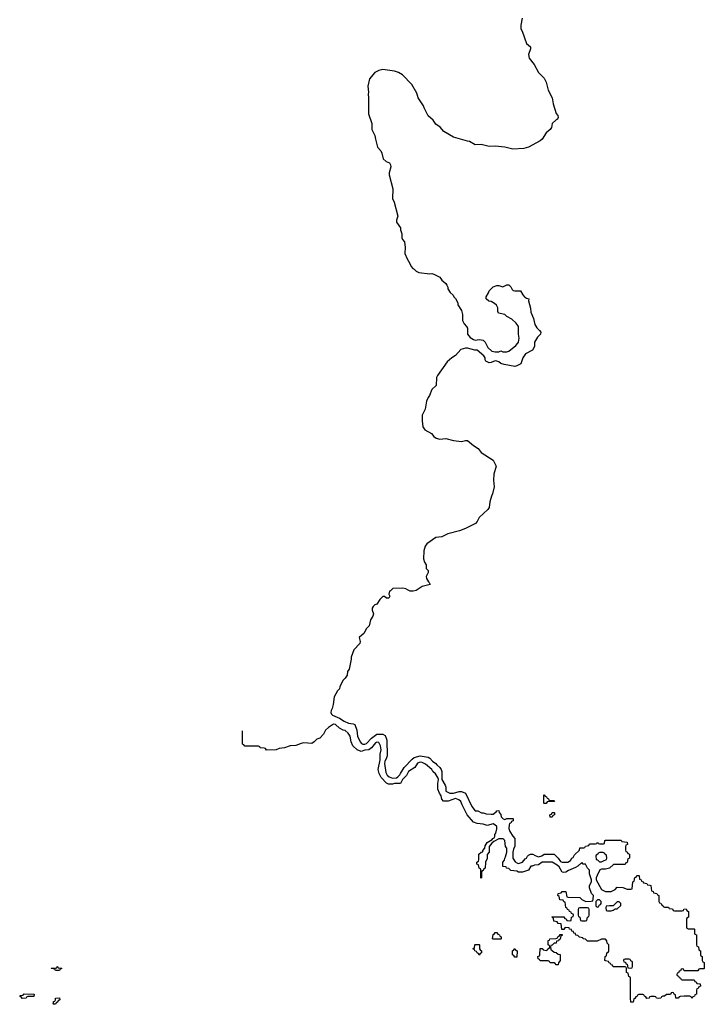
# Model space of a CAD drawing. Header units: inches. Extents: x 2710028 to 2964570, y 496606 to 722708.
# Tile 155 of 228: x 2833606 to 2840554, y 699986 to 709985. Entities that reach past the tile are written whole.
import ezdxf

# ---------------------------------------------------------------- set-up
doc = ezdxf.new("R2010")
doc.units = ezdxf.units.IN
doc.header["$MEASUREMENT"] = 0
for name, color, linetype in [('C8639', 7, 'Continuous'), ('C8730', 7, 'Continuous'), ('C8740', 7, 'Continuous')]:
    doc.layers.add(name, color=color, linetype=linetype)

msp = doc.modelspace()

# ---------------------------------------------------------------- linework, layer by layer
at = {"layer": 'C8639', "color": 6}
msp.add_lwpolyline([(2833976.9, 700000), (2833970, 699988), (2833950, 699986), (2833946, 699990), (2833947.7, 700000)], dxfattribs=at)
at = {"layer": 'C8730', "color": 6}
for points in [[(2838704.9, 710000), (2838690.8, 709930), (2838690.9, 709890.9), (2838706.4, 709866.4), (2838750, 709742), (2838791.3, 709710), (2838791, 709690), (2838771, 709630), (2838775.3, 709595.3), (2838826, 709530), (2838871, 709450), (2838930.4, 709390.4), (2838950.8, 709350), (2838970.8, 709270), (2839010.5, 709190.5), (2839018.8, 709130), (2839050.8, 709030.8), (2839066, 709010), (2839072, 708990), (2839064.7, 708975.3), (2839050, 708968), (2839011.3, 708930), (2839004.7, 708890), (2838990.8, 708869.2), (2838950, 708835.3), (2838907.1, 708772.9), (2838887.1, 708752.9), (2838770, 708689), (2838722, 708678), (2838610, 708669.2), (2838530, 708689.2), (2838430, 708699), (2838370, 708697.2), (2838290, 708717.2), (2838230, 708714), (2838170, 708749.2), (2838149.5, 708749.5), (2838010, 708793.2), (2837909.5, 708849.5), (2837872.1, 708892.1), (2837830, 708922), (2837803.2, 708963.2), (2837750, 709008.7), (2837710, 709088), (2837704, 709110), (2837649.5, 709189.5), (2837637, 709237), (2837587.2, 709327.2), (2837490, 709425.2), (2837450, 709449), (2837410, 709461.2), (2837290, 709477.2), (2837250.7, 709469.3), (2837210, 709449), (2837156.8, 709383.2), (2837138.8, 709310), (2837146.8, 709250), (2837142.8, 709230), (2837146.8, 709190), (2837146.8, 709030), (2837181, 708930), (2837181, 708870), (2837210.8, 708810), (2837216, 708770), (2837236, 708690), (2837270, 708651.3), (2837282.8, 708630), (2837296, 708570), (2837325.2, 708545.2), (2837358, 708530), (2837370.8, 708510), (2837374, 708490), (2837357.3, 708430), (2837357.3, 708410), (2837394, 708266), (2837390.8, 708170), (2837406.8, 708130), (2837444.7, 707990), (2837431.3, 707950), (2837431, 707930), (2837470.6, 707870.6), (2837471, 707850), (2837484.7, 707810), (2837484.7, 707770), (2837491.1, 707751.1), (2837511, 707730), (2837518, 707670), (2837516, 707610), (2837536.8, 707556.8), (2837566, 707510), (2837578, 707478), (2837596.8, 707456.8), (2837610.4, 707450.4), (2837630, 707430.8), (2837658, 707418), (2837770, 707402.8), (2837790, 707406), (2837810, 707401), (2837870.7, 707370.7), (2837890, 707338), (2837930, 707304.7), (2837941, 707290), (2837950.8, 707270), (2837951.3, 707250), (2837974.8, 707214.8), (2838006, 707186), (2838011.1, 707171.1), (2838030, 707152), (2838051, 707110), (2838051.3, 707090), (2838091, 707030), (2838101, 706990), (2838101, 706930), (2838115.3, 706895.3), (2838142, 706870), (2838151.1, 706851.1), (2838151.3, 706790), (2838178.8, 706758.8), (2838210, 706738), (2838230, 706731.3), (2838270, 706736), (2838311.3, 706730), (2838331, 706710), (2838357.3, 706657.3), (2838398.8, 706618.8), (2838430, 706610.8), (2838469, 706611), (2838490, 706622), (2838510, 706612), (2838550, 706611.3), (2838570, 706618), (2838642.7, 706677.3), (2838661.5, 706698.5), (2838669.4, 706710.6), (2838676, 706750), (2838669.3, 706790.7), (2838669.2, 706870), (2838644.5, 706904.5), (2838602, 706942), (2838549.6, 706969.6), (2838530, 706989.2), (2838466, 707006), (2838460.2, 707020.2), (2838457.5, 707057.5), (2838444.8, 707084.8), (2838424.1, 707104.1), (2838390, 707122.7), (2838367.7, 707127.7), (2838339, 707150), (2838339, 707170), (2838364, 707210), (2838369.6, 707230.4), (2838410, 707270.8), (2838450, 707284.7), (2838470, 707284.7), (2838510, 707271), (2838549.4, 707290.6), (2838570, 707290.8), (2838590.6, 707270.6), (2838604.5, 707244.5), (2838614.8, 707234.8), (2838630, 707230.8), (2838690, 707232), (2838710.7, 707190.7), (2838730.6, 707170.6), (2838750, 707156), (2838772, 707150), (2838771.3, 707130), (2838790, 707054), (2838793.2, 707013.2), (2838820.7, 706950), (2838834, 706890), (2838854.4, 706854.4), (2838882, 706830), (2838894, 706810), (2838892, 706790), (2838860.7, 706759.3), (2838831, 706710), (2838830, 706666), (2838811, 706630), (2838738, 706590), (2838711, 706550), (2838690.7, 706490), (2838650, 706469), (2838630, 706464), (2838523.7, 706483.7), (2838490, 706494), (2838469.4, 706509.4), (2838450, 706517.2), (2838430, 706519), (2838390, 706502), (2838370, 706499), (2838338, 706518), (2838329, 706530), (2838328.7, 706550), (2838318, 706570), (2838250, 706628.7), (2838226, 706630), (2838150, 706649.2), (2838130, 706649.2), (2838084.5, 706635.5), (2838030, 706575.3), (2837990.7, 706549.3), (2837944.7, 706510), (2837847.1, 706372.9), (2837836, 706350), (2837831.3, 706270), (2837790, 706228), (2837766, 706170), (2837750.9, 706149.1), (2837736, 706110), (2837721, 706030), (2837691, 705970), (2837691, 705910), (2837698.8, 705850), (2837718, 705818), (2837784, 705784), (2837810.6, 705750.6), (2837834, 705734), (2837870, 705726), (2837930.6, 705730.6), (2838010, 705710.8), (2838090, 705701), (2838130, 705710.7), (2838152, 705710), (2838210, 705661), (2838258, 705630), (2838290.7, 705590.7), (2838410.4, 705510.4), (2838441, 705450), (2838418.8, 705370), (2838414, 705310), (2838419.8, 705240.2), (2838406, 705170), (2838394.4, 705145.6), (2838378.8, 705090), (2838371, 705030), (2838358, 705010), (2838270.7, 704929.3), (2838250, 704888.7), (2838231.3, 704870), (2838130, 704817.2), (2838070, 704793.2), (2837950, 704765.2), (2837890, 704734), (2837830, 704725.2), (2837738.8, 704661.2), (2837721.4, 704638.6), (2837706, 704590), (2837704.7, 704510), (2837715.3, 704475.3), (2837731, 704450), (2837731.3, 704411.3), (2837752, 704390), (2837752, 704370), (2837731, 704330), (2837734, 704310), (2837754.8, 704274.8), (2837762, 704270), (2837770.7, 704249.3), (2837690, 704229), (2837630.8, 704189.2), (2837598, 704182), (2837570, 704181.2), (2837548.7, 704190), (2837526.3, 704206.3), (2837492.9, 704212.9), (2837392, 704208), (2837370, 704186), (2837358, 704182), (2837354, 704150), (2837362, 704130), (2837351.3, 704110), (2837330, 704108.7), (2837310, 704128), (2837290, 704128.7), (2837262, 704098), (2837231.3, 704050), (2837210, 704042), (2837194.4, 704025.6), (2837184.7, 704010), (2837184.7, 703990), (2837196, 703950), (2837190, 703928), (2837164.7, 703890), (2837151.3, 703830), (2837122, 703798), (2837103.6, 703756.4), (2837052, 703710), (2837062, 703670), (2837058, 703650), (2836996, 703584), (2836971, 703510), (2836970.8, 703490), (2836950.8, 703390.8), (2836934.4, 703365.6), (2836930.5, 703330), (2836910, 703299), (2836884.9, 703275.1), (2836854.8, 703210), (2836850.4, 703189.6), (2836831, 703170), (2836796, 703110), (2836786, 703030), (2836776, 702990), (2836766, 702970), (2836764.7, 702950), (2836770.7, 702930.7), (2836782, 702922), (2836850, 702890.4), (2836900.4, 702860.4), (2836942.5, 702842.5), (2836990, 702834.8), (2837006, 702826), (2837026.8, 702770), (2837034.8, 702710), (2837061, 702650), (2837074, 702634), (2837086.8, 702626.8), (2837110, 702626), (2837126.6, 702633.4), (2837175.3, 702690), (2837229.6, 702730.4), (2837290, 702730.7), (2837314.2, 702714.2), (2837326.8, 702690), (2837330.6, 702670), (2837334, 702510), (2837330, 702488), (2837310.8, 702450), (2837306.8, 702430), (2837321.4, 702341.4), (2837334, 702314), (2837354.8, 702294.8), (2837390, 702281), (2837430, 702284.7), (2837445.2, 702294.8), (2837464.7, 702315.3), (2837469.5, 702330.5), (2837509, 702390), (2837590, 702476), (2837610, 702490.8), (2837670, 702510.7), (2837750, 702494.8), (2837770, 702484.7), (2837794, 702454), (2837830.8, 702430), (2837838, 702418), (2837871.3, 702390), (2837884.7, 702370), (2837891, 702350), (2837891, 702270), (2837924.7, 702210), (2837930.7, 702190.7), (2837931.6, 702151.6), (2837971.1, 702131.1), (2838010, 702130.8), (2838066, 702146), (2838090, 702146.8), (2838130, 702130.7), (2838193.7, 701993.7), (2838230, 701951.3), (2838254, 701950), (2838291.3, 701931.3), (2838308.7, 701931.3), (2838339.6, 701919.6), (2838390, 701916), (2838410, 701918), (2838440.4, 701939.6), (2838450, 701952), (2838470, 701954), (2838472.7, 701932.7), (2838490, 701914), (2838492, 701890), (2838511.1, 701871.1), (2838530, 701862), (2838551.6, 701871.6), (2838610, 701874), (2838614, 701870), (2838614, 701850), (2838598, 701842), (2838590, 701826), (2838578, 701822), (2838572.7, 701807.3), (2838571.3, 701770), (2838582, 701742), (2838610, 701694), (2838631.3, 701670), (2838631.1, 701591.1), (2838618, 701562), (2838611, 701530), (2838611, 701470), (2838633.7, 701433.7), (2838659.8, 701419.8), (2838670, 701416), (2838709.2, 701430.8), (2838736.4, 701463.6), (2838748.9, 701471.1), (2838758, 701490), (2838770, 701502), (2838790.9, 701510.9), (2838814, 701510), (2838836, 701496), (2838870, 701484.7), (2838905.2, 701494.8), (2838930, 701510.8), (2839030, 701511), (2839070, 701471.3), (2839096, 701436), (2839110.9, 701430.9), (2839170, 701431), (2839194.6, 701445.4), (2839209.4, 701470.6), (2839222, 701478), (2839236.4, 701503.6), (2839286, 701550), (2839290, 701574), (2839330, 701574), (2839342, 701578), (2839347.3, 701592.7), (2839382, 701598), (2839390, 701614), (2839450, 701614), (2839462, 701618), (2839470, 701634), (2839478, 701618), (2839490, 701614), (2839530, 701614), (2839542, 701618), (2839546, 701650), (2839550, 701654), (2839710, 701654), (2839718, 701638), (2839772.7, 701632.7), (2839774, 701610), (2839758, 701602), (2839754, 701590), (2839754, 701550), (2839758, 701538), (2839772.7, 701532.7), (2839778, 701518), (2839794, 701510), (2839794, 701470), (2839778, 701462), (2839772.7, 701427.3), (2839758, 701422), (2839750, 701406), (2839632.7, 701407.3), (2839590.7, 701369.3), (2839550, 701358), (2839510, 701358), (2839494, 701350), (2839465.4, 701294.6), (2839458, 701270), (2839458, 701250), (2839511.1, 701151.1), (2839550, 701131.3), (2839608.9, 701131.1), (2839648.4, 701151.6), (2839670, 701174), (2839727.3, 701172.7), (2839770, 701154), (2839810, 701154), (2839822, 701158), (2839828.7, 701231.3), (2839842, 701238), (2839850, 701274), (2839862, 701278), (2839870, 701294), (2839890, 701294), (2839894, 701290), (2839898, 701258), (2839914, 701250), (2839918, 701238), (2839934, 701230), (2839938, 701218), (2839971.6, 701211.6), (2839978, 701198), (2840000, 701194.6)], [(2840000, 700062.7), (2839998, 700062), (2839994, 700050), (2839970, 700046), (2839962, 700062), (2839946, 700070), (2839942, 700082), (2839930, 700086), (2839890, 700086), (2839878, 700082), (2839874, 700070), (2839858, 700062), (2839850, 700046), (2839838, 700042), (2839831.1, 700008.9), (2839810, 700008), (2839806, 700050), (2839806, 700250), (2839802, 700262), (2839788.4, 700268.4), (2839782, 700302), (2839766, 700310), (2839766, 700350), (2839762, 700362), (2839750, 700366), (2839630, 700366), (2839622, 700382), (2839607.3, 700387.3), (2839602, 700402), (2839587.3, 700407.3), (2839582, 700422), (2839550, 700426), (2839546, 700430), (2839548.4, 700471.6), (2839562, 700478), (2839566, 700510), (2839582, 700518), (2839586, 700530), (2839586, 700590), (2839568.4, 700608.4), (2839566, 700630), (2839550, 700646), (2839510, 700646), (2839468.4, 700628.4), (2839370, 700628), (2839347.3, 700647.3), (2839326, 700650), (2839322, 700662), (2839288.4, 700668.4), (2839270, 700686), (2839250, 700688), (2839246, 700706), (2839228.9, 700708.9), (2839226, 700726), (2839208.9, 700728.9), (2839206, 700746), (2839186, 700750), (2839182, 700762), (2839150, 700766), (2839138, 700762), (2839130, 700746), (2839107.3, 700747.3), (2839102, 700802), (2839070, 700806), (2839062, 700822), (2839028, 700830), (2839022, 700862), (2839006, 700870), (2839010, 700874), (2839130, 700874), (2839138, 700858), (2839152.7, 700852.7), (2839158, 700838), (2839190, 700834), (2839202, 700838), (2839206, 700870), (2839222, 700878), (2839226, 700890), (2839222, 700902), (2839207.3, 700907.3), (2839202, 700922), (2839187.3, 700927.3), (2839182, 700942), (2839167.3, 700947.3), (2839162, 700962), (2839148.4, 700968.4), (2839142, 701022), (2839127.3, 701027.3), (2839122, 701042), (2839087.3, 701047.3), (2839082, 701082), (2839066, 701090), (2839070, 701112), (2839102, 701118), (2839110, 701131.3), (2839150, 701132), (2839158, 701078), (2839172.7, 701072.7), (2839290, 701071.3), (2839311.1, 701051.1), (2839351.6, 701031.6), (2839407.3, 701032.7), (2839422, 701038), (2839427.3, 701052.7), (2839428, 701090), (2839408.7, 701110), (2839389.2, 701170), (2839390, 701194), (2839408.7, 701230), (2839408.7, 701250), (2839389.3, 701309.3), (2839388.7, 701348.7), (2839370, 701368), (2839348, 701408), (2839326, 701410), (2839310, 701426), (2839272, 701390), (2839245.4, 701374.6), (2839174.8, 701345.2), (2839150, 701328.7), (2839130, 701326), (2839110, 701328), (2839081.2, 701381.2), (2839059.3, 701399.3), (2839008.9, 701428.9), (2838910, 701428.7), (2838870, 701402), (2838830, 701398), (2838808, 701388), (2838792, 701388), (2838770, 701348.7), (2838710, 701329), (2838670, 701329), (2838650, 701338), (2838590, 701346), (2838570, 701366), (2838547.3, 701367.3), (2838542, 701382), (2838510, 701386), (2838508, 701390), (2838508, 701430), (2838526, 701450), (2838528, 701470), (2838536.4, 701483.6), (2838548.7, 701530), (2838548.7, 701570), (2838538, 701590), (2838528.4, 701648.4), (2838520.4, 701660.4), (2838510, 701668), (2838470, 701668), (2838419.6, 701640.4), (2838398, 701622), (2838372, 701590), (2838372, 701530), (2838352, 701508), (2838350, 701466), (2838332, 701430), (2838331.3, 701370), (2838318, 701362), (2838310, 701346), (2838298, 701342), (2838294, 701330), (2838294, 701270), (2838287.3, 701267.3), (2838286, 701350), (2838282, 701362), (2838268, 701370), (2838262, 701402), (2838246, 701410), (2838246, 701430), (2838262, 701438), (2838267.3, 701452.7), (2838266, 701510), (2838290, 701531.3), (2838307.3, 701532.7), (2838307.3, 701547.3), (2838328, 701570), (2838330, 701594), (2838349, 701630), (2838402, 701658), (2838408.7, 701670), (2838422, 701678), (2838429.1, 701690.9), (2838429.1, 701709.1), (2838437.2, 701722.8), (2838448.4, 701768.4), (2838448, 701790), (2838429, 701809), (2838410, 701818), (2838350, 701802), (2838310, 701815.3), (2838250, 701822), (2838210, 701835.3), (2838149, 701910), (2838095.3, 702010), (2838084, 702044), (2838064, 702064), (2838030, 702075.3), (2837954, 702050), (2837908.7, 702050), (2837890, 702068.7), (2837884.1, 702104.1), (2837866, 702130), (2837849.6, 702169.6), (2837849.4, 702229.4), (2837855.3, 702270), (2837849.2, 702290), (2837825.2, 702325.2), (2837798, 702350), (2837788.7, 702370), (2837723.7, 702423.7), (2837690, 702441.2), (2837670, 702445.2), (2837644, 702436), (2837616, 702390), (2837550.7, 702349.3), (2837530, 702309.2), (2837491, 702270), (2837470.9, 702229.1), (2837410.7, 702229.3), (2837390, 702221.2), (2837350, 702221.2), (2837329.2, 702230), (2837273.2, 702290), (2837254, 702330), (2837242.7, 702370), (2837265.2, 702470), (2837265.6, 702525.6), (2837273.2, 702570), (2837269.2, 702610), (2837250, 702646), (2837230, 702648.7), (2837218, 702642), (2837176, 702590), (2837150, 702569.3), (2837110, 702566), (2837070, 702554), (2837031, 702569), (2836986, 702610), (2836969.4, 702650), (2836961.2, 702710), (2836940.9, 702740.9), (2836910, 702765.2), (2836889.4, 702769.4), (2836850, 702789.2), (2836810, 702829), (2836790, 702829.2), (2836741.4, 702798.6), (2836710.5, 702769.5), (2836690, 702729), (2836651, 702690), (2836623, 702677), (2836596, 702650), (2836570, 702634), (2836490, 702641.2), (2836464, 702636), (2836410, 702614), (2836350, 702609.2), (2836294, 702590), (2836238, 702582), (2836208.7, 702568.7), (2836110, 702566), (2836102, 702582), (2836088, 702588), (2836046, 702590), (2836042, 702602), (2836030, 702606), (2835890, 702608), (2835882, 702622), (2835867.3, 702627.3), (2835866.1, 702763.1)], [(2833947.7, 700000), (2833950, 700014), (2833962, 700018), (2833968, 700032), (2833968.7, 700050), (2834010, 700051.3), (2834014, 700030), (2833998, 700022), (2833994, 700010), (2833978, 700002), (2833976.9, 700000)]]:
    msp.add_lwpolyline(points, dxfattribs=at)
for points in [[(2838990, 702054), (2839030, 702054), (2839034, 702050), (2839030, 702046), (2838970, 702046), (2838958, 702042), (2838950, 702026), (2838930, 702026), (2838926, 702030), (2838926, 702110), (2838930, 702114), (2838938, 702098), (2838952.7, 702092.7), (2838958, 702078), (2838972.7, 702072.7), (2838978, 702058)], [(2838990, 701886), (2838988, 701910), (2839002, 701918), (2839010, 701934), (2839030, 701934), (2839034, 701930), (2839034, 701910), (2839018, 701902), (2839010, 701886)], [(2839527.3, 701527.3), (2839492.7, 701527.3), (2839478, 701522), (2839474, 701510), (2839458, 701502), (2839454, 701490), (2839458, 701458), (2839470, 701454), (2839490, 701434), (2839510, 701434), (2839530, 701442), (2839562, 701458), (2839566, 701470), (2839562, 701502), (2839546, 701510), (2839542, 701522)], [(2839490, 701046), (2839470, 701046), (2839454, 701030), (2839454, 700990), (2839458, 700978), (2839470, 700974), (2839482, 700978), (2839487.3, 700992.7), (2839502, 700998), (2839506, 701010), (2839506, 701030)], [(2839690, 701026), (2839670, 701026), (2839630, 700986), (2839592.7, 700987.3), (2839558, 700982), (2839554, 700970), (2839558, 700938), (2839570, 700934), (2839610, 700934), (2839630, 700942), (2839650, 700954), (2839670, 700954), (2839706, 700990), (2839706, 701010)], [(2839370, 700966), (2839290, 700966), (2839278, 700962), (2839274, 700950), (2839274, 700890), (2839278, 700878), (2839291.6, 700871.6), (2839298, 700838), (2839310, 700834), (2839350, 700834), (2839362, 700838), (2839368.4, 700871.6), (2839382, 700878), (2839386, 700890), (2839386, 700950), (2839382, 700962)], [(2838410, 700646), (2838406, 700650), (2838410, 700694), (2838422, 700698), (2838430, 700714), (2838450, 700714), (2838458, 700698), (2838474, 700690), (2838478, 700678), (2838494, 700670), (2838494, 700650), (2838490, 700646)], [(2839050, 700386), (2839042, 700402), (2839030, 700406), (2838990, 700406), (2838982, 700422), (2838970, 700426), (2838888.4, 700428.4), (2838882, 700442), (2838867.3, 700447.3), (2838866, 700470), (2838882, 700478), (2838886, 700490), (2838887.3, 700552.7), (2838910, 700554), (2838918, 700538), (2838950, 700534), (2838962, 700538), (2838966, 700550), (2838982, 700558), (2838986, 700570), (2838982, 700582), (2838968, 700590), (2838968.4, 700628.4), (2838970, 700634), (2838982, 700638), (2838986, 700650), (2839047.3, 700652.7), (2839062, 700658), (2839066, 700670), (2839082, 700678), (2839090, 700694), (2839110, 700694), (2839110, 700686), (2839098, 700682), (2839090, 700646), (2839078, 700642), (2839074, 700630), (2839054, 700626), (2839050, 700608), (2839030, 700606), (2839010, 700586), (2838998, 700582), (2838994, 700570), (2838998, 700538), (2839010, 700534), (2839030, 700514), (2839050, 700512), (2839070, 700494), (2839091, 700491), (2839091.3, 700430), (2839072.7, 700407.3), (2839070, 700386)], [(2838270, 700486), (2838262, 700502), (2838247.3, 700507.3), (2838242, 700522), (2838226, 700530), (2838222, 700542), (2838206, 700550), (2838222, 700558), (2838226, 700590), (2838230, 700594), (2838270, 700594), (2838274, 700590), (2838274, 700550), (2838278, 700538), (2838294, 700530), (2838294, 700510), (2838278, 700502)], [(2838630, 700466), (2838622, 700482), (2838606, 700490), (2838606, 700530), (2838622, 700538), (2838630, 700554), (2838638, 700538), (2838654, 700530), (2838650, 700466)], [(2839790, 700446), (2839750, 700446), (2839738, 700442), (2839734, 700430), (2839738, 700418), (2839752.7, 700412.7), (2839758, 700398), (2839772.7, 700392.7), (2839778, 700358), (2839810, 700354), (2839822, 700358), (2839826, 700370), (2839826, 700410), (2839822, 700422), (2839807.3, 700427.3), (2839802, 700442)], [(2833970, 700329), (2833962, 700342), (2833926, 700350), (2833930, 700354), (2833970, 700354), (2833982, 700358), (2833986, 700370), (2833991.1, 700371.1), (2833998, 700358), (2834030, 700354), (2834034, 700350), (2834018, 700342), (2834010, 700329)], [(2833630, 700046), (2833622, 700062), (2833606, 700070), (2833610, 700074), (2833642, 700078), (2833646, 700090), (2833651.3, 700091.3), (2833752, 700090), (2833750, 700066), (2833690, 700066), (2833678, 700062), (2833670, 700048)]]:
    msp.add_lwpolyline(points, close=True, dxfattribs=at)
at = {"layer": 'C8740', "color": 6}
msp.add_lwpolyline([(2840000, 701194.6), (2840012.7, 701192.7), (2840018, 701138), (2840034, 701130), (2840038, 701118), (2840071.6, 701111.6), (2840078, 701098), (2840094, 701090), (2840094, 701030), (2840098, 701018), (2840112.7, 701012.7), (2840118, 700998), (2840134, 700990), (2840138, 700978), (2840150, 700974), (2840190, 700974), (2840198, 700958), (2840230, 700954), (2840238, 700938), (2840250, 700934), (2840330, 700934), (2840342, 700938), (2840347.3, 700952.7), (2840370, 700954), (2840378, 700938), (2840394, 700930), (2840394, 700870), (2840378, 700862), (2840374, 700850), (2840374, 700770), (2840378, 700758), (2840390, 700754), (2840450, 700754), (2840454, 700750), (2840454, 700710), (2840458, 700698), (2840474, 700690), (2840474, 700590), (2840478, 700578), (2840494, 700570), (2840498, 700538), (2840514, 700530), (2840514, 700490), (2840518, 700478), (2840534, 700470), (2840534, 700430), (2840538, 700418), (2840554, 700410), (2840554, 700350), (2840550, 700346), (2840510, 700346), (2840498, 700342), (2840490, 700326), (2840350, 700326), (2840342, 700342), (2840330, 700346), (2840318, 700342), (2840312.7, 700327.3), (2840298, 700322), (2840292.7, 700307.3), (2840278, 700302), (2840274, 700290), (2840278, 700278), (2840292.7, 700272.7), (2840298, 700258), (2840312.7, 700252.7), (2840318, 700238), (2840330, 700234), (2840450, 700234), (2840458, 700218), (2840472.7, 700212.7), (2840478, 700198), (2840512.7, 700192.7), (2840514, 700170), (2840498, 700162), (2840492.7, 700147.3), (2840478, 700142), (2840474, 700130), (2840474, 700090), (2840458, 700082), (2840454, 700070), (2840438, 700062), (2840431.6, 700048.4), (2840426, 700050), (2840422, 700062), (2840407.3, 700067.3), (2840350, 700068), (2840310, 700066), (2840298, 700062), (2840290, 700048), (2840270, 700048), (2840266, 700050), (2840262, 700082), (2840247.3, 700087.3), (2840242, 700102), (2840230, 700106), (2840218, 700102), (2840210, 700086), (2840170, 700086), (2840151.6, 700068.4), (2840132.7, 700067.3), (2840118, 700062), (2840114, 700050), (2840090, 700046), (2840068.7, 700048.7), (2840062, 700062), (2840050, 700066), (2840010, 700066), (2840000, 700062.7)], dxfattribs=at)

doc.saveas('drawing.dxf')
